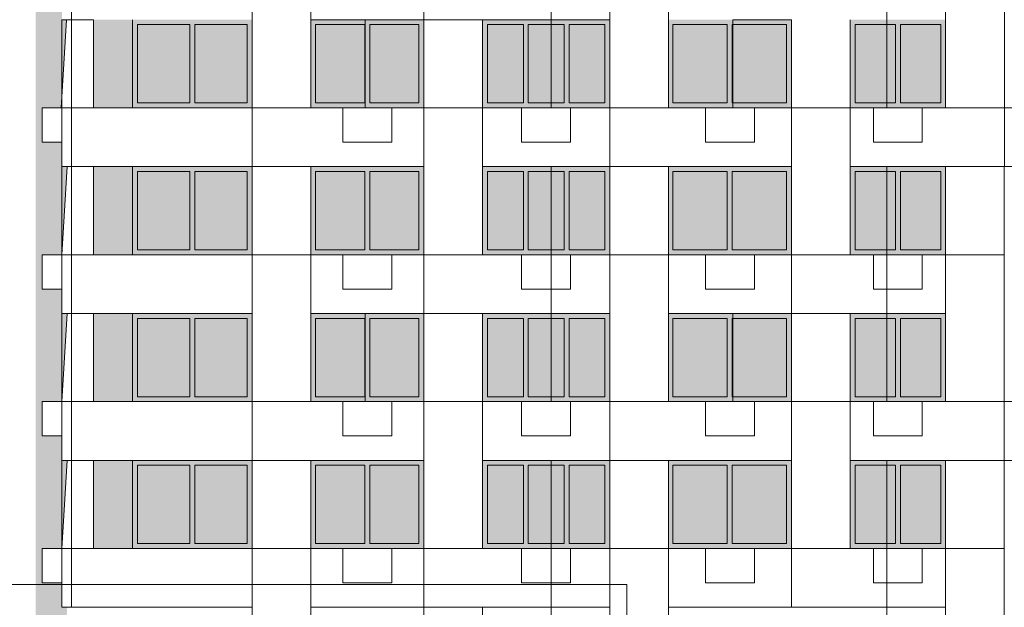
# Model space of a CAD drawing. Header units: millimetres. Extents: x 1036 to 193412, y -5275 to 5839817.
# Tile 89 of 104: x 144356 to 164472, y 5741808 to 5753808. Entities that reach past the tile are written whole.
import ezdxf

# ---------------------------------------------------------------- set-up
doc = ezdxf.new("R2010")
doc.units = ezdxf.units.MM
for name, color, linetype, lineweight, true_color in [('Линии', 7, 'Continuous', 9, 0x00a600), ('мелкий_dwg', 7, 'Continuous', 9, 0x767676), ('Фасады_Рабочий Лист _2__3_0_Ном__пера__161', 7, 'Continuous', 9, 0x656565)]:
    doc.layers.add(name, color=color, linetype=linetype, lineweight=lineweight, true_color=true_color)
for name, color, linetype, lineweight in [('Фасады_Рабочий Лист _2__3_0', 7, 'Continuous', 9), ('Фасады_Рабочий Лист _2__3_0_Ном__пера__1', 7, 'Continuous', 9), ('Фасады_Рабочий Лист _2__3_0_Ном__пера__120', 7, 'Continuous', 9)]:
    doc.layers.add(name, color=color, linetype=linetype, lineweight=lineweight)
picture_1 = doc.add_image_def('image11.png', size_in_pixel=(725, 814))
picture_2 = doc.add_image_def('image12.png', size_in_pixel=(725, 814))
picture_3 = doc.add_image_def('image13.png', size_in_pixel=(725, 814))
picture_4 = doc.add_image_def('image14.png', size_in_pixel=(725, 814))
picture_5 = doc.add_image_def('image37.png', size_in_pixel=(882, 833))
picture_6 = doc.add_image_def('image38.png', size_in_pixel=(882, 833))
picture_7 = doc.add_image_def('image82.png', size_in_pixel=(882, 833))
picture_8 = doc.add_image_def('image83.png', size_in_pixel=(882, 833))
picture_9 = doc.add_image_def('image84.png', size_in_pixel=(882, 833))
picture_10 = doc.add_image_def('image85.png', size_in_pixel=(882, 833))
picture_11 = doc.add_image_def('image88.png', size_in_pixel=(882, 833))
picture_12 = doc.add_image_def('image89.png', size_in_pixel=(882, 833))
picture_13 = doc.add_image_def('image90.png', size_in_pixel=(882, 833))
picture_14 = doc.add_image_def('image91.png', size_in_pixel=(882, 833))
picture_15 = doc.add_image_def('image132.png', size_in_pixel=(882, 833))
picture_16 = doc.add_image_def('image133.png', size_in_pixel=(882, 833))
picture_17 = doc.add_image_def('image137.png', size_in_pixel=(882, 833))
picture_18 = doc.add_image_def('image138.png', size_in_pixel=(882, 833))
picture_19 = doc.add_image_def('image146.png', size_in_pixel=(734, 827))
picture_20 = doc.add_image_def('image147.png', size_in_pixel=(725, 814))
picture_21 = doc.add_image_def('image170.png', size_in_pixel=(725, 814))
picture_22 = doc.add_image_def('image171.png', size_in_pixel=(725, 814))
picture_23 = doc.add_image_def('image172.png', size_in_pixel=(725, 814))
picture_24 = doc.add_image_def('image173.png', size_in_pixel=(725, 814))
picture_25 = doc.add_image_def('image174.png', size_in_pixel=(725, 814))
picture_26 = doc.add_image_def('image183.png', size_in_pixel=(734, 827))
picture_27 = doc.add_image_def('image184.png', size_in_pixel=(734, 827))
picture_28 = doc.add_image_def('image185.png', size_in_pixel=(734, 827))
picture_29 = doc.add_image_def('image186.png', size_in_pixel=(734, 827))
picture_30 = doc.add_image_def('image188.png', size_in_pixel=(734, 827))
picture_31 = doc.add_image_def('image189.png', size_in_pixel=(734, 827))
picture_32 = doc.add_image_def('image190.png', size_in_pixel=(734, 827))
picture_33 = doc.add_image_def('image201.png', size_in_pixel=(734, 827))
picture_34 = doc.add_image_def('image202.png', size_in_pixel=(734, 827))
picture_35 = doc.add_image_def('image259.png', size_in_pixel=(725, 814))
picture_36 = doc.add_image_def('image260.png', size_in_pixel=(725, 814))
picture_37 = doc.add_image_def('image261.png', size_in_pixel=(725, 814))
picture_38 = doc.add_image_def('image264.png', size_in_pixel=(725, 814))
picture_39 = doc.add_image_def('image265.png', size_in_pixel=(725, 814))
picture_40 = doc.add_image_def('image266.png', size_in_pixel=(725, 814))
picture_41 = doc.add_image_def('image267.png', size_in_pixel=(725, 814))
picture_42 = doc.add_image_def('image269.png', size_in_pixel=(734, 827))
picture_43 = doc.add_image_def('image374.png', size_in_pixel=(729, 823))
picture_44 = doc.add_image_def('image375.png', size_in_pixel=(729, 823))
picture_45 = doc.add_image_def('image381.png', size_in_pixel=(729, 823))
picture_46 = doc.add_image_def('image382.png', size_in_pixel=(729, 823))
picture_47 = doc.add_image_def('image383.png', size_in_pixel=(729, 823))
picture_48 = doc.add_image_def('image387.png', size_in_pixel=(729, 823))
picture_49 = doc.add_image_def('image445.png', size_in_pixel=(729, 823))
picture_50 = doc.add_image_def('image472.png', size_in_pixel=(729, 823))

# ---------------------------------------------------------------- blocks, each defined once
blk = doc.blocks.new('мелкий_dwg-21588910-Схема расположения расчетных фрагментов фасада корпуса 2')
at = {"layer": 'Фасады_Рабочий Лист _2__3_0', "true_color": 0xe2e2e2}
blk.add_hatch(color=254, dxfattribs=at).paths.add_polyline_path([(-6878039, 5731008), (-6877508, 5731008), (-6877399, 5732808), (-6877501, 5732808), (-6877501, 5733308), (-6877908, 5733308), (-6877908, 5734008), (-6877501, 5734008), (-6877399, 5735808), (-6877501, 5735809), (-6877501, 5736308), (-6877908, 5736308), (-6877908, 5737008), (-6877501, 5737008), (-6877393, 5738808), (-6877501, 5738809), (-6877501, 5739308), (-6877908, 5739308), (-6877908, 5740008), (-6877501, 5740008), (-6877393, 5741808), (-6877501, 5741809), (-6877501, 5742308), (-6877908, 5742308), (-6877908, 5743008), (-6877501, 5743008), (-6877393, 5744808), (-6877501, 5744809), (-6877501, 5745308), (-6877908, 5745308), (-6877908, 5746008), (-6877501, 5746008), (-6877393, 5747808), (-6877501, 5747808), (-6877501, 5748308), (-6877908, 5748308), (-6877908, 5749008), (-6877501, 5749008), (-6877393, 5750808), (-6877501, 5750808), (-6877501, 5751308), (-6877908, 5751308), (-6877908, 5752008), (-6877514, 5752008), (-6877405, 5753808), (-6877501, 5753808), (-6877501, 5754308), (-6877908, 5754308), (-6877908, 5755008), (-6877501, 5755008), (-6877393, 5756808), (-6877501, 5756808), (-6877501, 5757308), (-6877908, 5757308), (-6877908, 5758008), (-6877501, 5758008), (-6877393, 5759808), (-6877501, 5759808), (-6877501, 5760308), (-6877908, 5760308), (-6877908, 5761008), (-6877501, 5761008), (-6877393, 5762808), (-6877501, 5762808), (-6877501, 5763308), (-6877908, 5763308), (-6877908, 5764008), (-6877501, 5764008), (-6877391, 5765808), (-6877501, 5765808), (-6877501, 5766308), (-6877908, 5766308), (-6877908, 5767008), (-6877501, 5767008), (-6877393, 5768808), (-6877501, 5768808), (-6877501, 5769308), (-6877908, 5769308), (-6877908, 5770008), (-6877501, 5770008), (-6877393, 5771808), (-6877501, 5771808), (-6877501, 5772308), (-6877908, 5772308), (-6877908, 5773008), (-6877501, 5773008), (-6877393, 5774808), (-6877501, 5774808), (-6877501, 5775308), (-6877908, 5775308), (-6877908, 5776008), (-6877501, 5776008), (-6877320, 5777808), (-6877501, 5777808), (-6877501, 5778308), (-6877908, 5778308), (-6877908, 5779008), (-6877501, 5779008), (-6877393, 5780808), (-6877501, 5780808), (-6877501, 5781308), (-6877908, 5781308), (-6877908, 5782008), (-6877320, 5782008), (-6877501, 5783808), (-6877501, 5784308), (-6877908, 5784308), (-6877908, 5785008), (-6877501, 5785008), (-6877393, 5786808), (-6877501, 5786808), (-6877501, 5788008), (-6877320, 5788008), (-6877501, 5789808), (-6877501, 5791608), (-6878039, 5791608), (-6878039, 5731461)])
at = {"layer": 'Фасады_Рабочий Лист _2__3_0', "true_color": 0xf8f8f8}
for points in [[(-6876058, 5752008), (-6876058, 5753808), (-6876858, 5753808), (-6876858, 5752008)], [(-6874887, 5752108), (-6874887, 5753708), (-6875957, 5753708), (-6875957, 5752108)], [(-6873717, 5752108), (-6873717, 5753708), (-6874787, 5753708), (-6874787, 5752108)], [(-6871313, 5752108), (-6871313, 5753708), (-6872318, 5753708), (-6872318, 5752108)], [(-6870208, 5752108), (-6870208, 5753708), (-6871213, 5753708), (-6871213, 5752108)], [(-6868679, 5752108), (-6868074, 5752108), (-6868074, 5753708), (-6868808, 5753708), (-6868808, 5752108)], [(-6867241, 5752108), (-6867241, 5753708), (-6867974, 5753708), (-6867974, 5752108)], [(-6866408, 5752108), (-6866408, 5753708), (-6867141, 5753708), (-6867141, 5752108)], [(-6863907, 5752108), (-6863907, 5753708), (-6865017, 5753708), (-6865017, 5752108)], [(-6862697, 5752108), (-6862697, 5753708), (-6863807, 5753708), (-6863807, 5752108), (-6863757, 5752108)], [(-6860472, 5752108), (-6860472, 5753708), (-6861297, 5753708), (-6861297, 5752108)], [(-6859547, 5752108), (-6859547, 5753708), (-6860372, 5753708), (-6860372, 5752108)], [(-6876058, 5749008), (-6876058, 5750808), (-6876858, 5750808), (-6876858, 5749008)], [(-6874887, 5749108), (-6874887, 5750708), (-6875957, 5750708), (-6875957, 5749108)], [(-6873717, 5749108), (-6873717, 5750708), (-6874787, 5750708), (-6874787, 5749108)], [(-6871313, 5749108), (-6871313, 5750708), (-6872318, 5750708), (-6872318, 5749108)], [(-6870208, 5749108), (-6870208, 5750708), (-6871213, 5750708), (-6871213, 5749108)], [(-6868808, 5749108), (-6868074, 5749108), (-6868074, 5750708), (-6868808, 5750708)], [(-6867241, 5749108), (-6867241, 5750708), (-6867974, 5750708), (-6867974, 5749108)], [(-6866408, 5749108), (-6866408, 5750708), (-6867141, 5750708), (-6867141, 5749108)], [(-6865017, 5749108), (-6863907, 5749108), (-6863907, 5750708), (-6865017, 5750708)], [(-6863807, 5749108), (-6862697, 5749108), (-6862697, 5750708), (-6863807, 5750708)], [(-6861297, 5749108), (-6860472, 5749108), (-6860472, 5750708), (-6861297, 5750708)], [(-6859547, 5749108), (-6859547, 5750708), (-6860372, 5750708), (-6860372, 5749108)], [(-6876058, 5746008), (-6876058, 5747808), (-6876858, 5747808), (-6876858, 5746008)], [(-6874887, 5746108), (-6874887, 5747708), (-6875957, 5747708), (-6875957, 5746108)], [(-6873717, 5746108), (-6873717, 5747708), (-6874787, 5747708), (-6874787, 5746108)], [(-6871313, 5746108), (-6871313, 5747708), (-6872318, 5747708), (-6872318, 5746108)], [(-6870208, 5746108), (-6870208, 5747708), (-6871213, 5747708), (-6871213, 5746108)], [(-6868808, 5746108), (-6868074, 5746108), (-6868074, 5747708), (-6868808, 5747708)], [(-6867241, 5746108), (-6867241, 5747708), (-6867974, 5747708), (-6867974, 5746108)], [(-6866408, 5746108), (-6866408, 5747708), (-6867141, 5747708), (-6867141, 5746108)], [(-6863907, 5746108), (-6863907, 5747708), (-6865017, 5747708), (-6865017, 5746108)], [(-6863807, 5746108), (-6862697, 5746108), (-6862697, 5747708), (-6863807, 5747708)], [(-6860472, 5746108), (-6860472, 5747708), (-6861297, 5747708), (-6861297, 5746108)], [(-6859547, 5746108), (-6859547, 5747708), (-6860372, 5747708), (-6860372, 5746108)], [(-6876058, 5743008), (-6876058, 5744808), (-6876858, 5744808), (-6876858, 5743008)], [(-6874887, 5743108), (-6874887, 5744708), (-6875957, 5744708), (-6875957, 5743108)], [(-6873717, 5743108), (-6873717, 5744708), (-6874787, 5744708), (-6874787, 5743108)], [(-6871313, 5743108), (-6871313, 5744708), (-6872318, 5744708), (-6872318, 5743108)], [(-6870208, 5743108), (-6870208, 5744708), (-6871213, 5744708), (-6871213, 5743108)], [(-6868074, 5743108), (-6868074, 5744708), (-6868808, 5744708), (-6868808, 5743108), (-6868679, 5743108)], [(-6867241, 5743108), (-6867241, 5744708), (-6867974, 5744708), (-6867974, 5743108)], [(-6866408, 5743108), (-6866408, 5744708), (-6867141, 5744708), (-6867141, 5743108)], [(-6863907, 5743108), (-6863907, 5744708), (-6865017, 5744708), (-6865017, 5743108)], [(-6863807, 5743108), (-6862697, 5743108), (-6862697, 5744708), (-6863807, 5744708)], [(-6860472, 5743108), (-6860472, 5744708), (-6861297, 5744708), (-6861297, 5743108)], [(-6859547, 5743108), (-6859547, 5744708), (-6860372, 5744708), (-6860372, 5743108)]]:
    blk.add_hatch(color=7, dxfattribs=at).paths.add_polyline_path(points)
at = {"layer": 'Фасады_Рабочий Лист _2__3_0_Ном__пера__161', "true_color": 0xededed}
for points in [[(-6873618, 5753708), (-6873618, 5753808), (-6876057, 5753808), (-6876057, 5753708), (-6873717, 5753708)], [(-6876057, 5752108), (-6875957, 5752108), (-6875957, 5753708), (-6876057, 5753708), (-6876057, 5753123)], [(-6874887, 5752108), (-6874787, 5752108), (-6874787, 5753708), (-6874887, 5753708), (-6874887, 5753123)], [(-6873618, 5752108), (-6873618, 5753708), (-6873717, 5753708), (-6873717, 5752108)], [(-6870208, 5753708), (-6870108, 5753708), (-6870108, 5753808), (-6872418, 5753808), (-6872418, 5753708), (-6871213, 5753708)], [(-6872318, 5752108), (-6872318, 5753708), (-6872418, 5753708), (-6872418, 5752108)], [(-6871313, 5752108), (-6871213, 5752108), (-6871213, 5753708), (-6871313, 5753708), (-6871313, 5753123)], [(-6870108, 5752108), (-6870108, 5753708), (-6870208, 5753708), (-6870208, 5752108)], [(-6866408, 5753708), (-6866308, 5753708), (-6866308, 5753808), (-6868908, 5753808), (-6868908, 5753708), (-6867141, 5753708)], [(-6868808, 5752108), (-6868808, 5753708), (-6868908, 5753708), (-6868908, 5752108)], [(-6868074, 5752108), (-6867974, 5752108), (-6867974, 5753708), (-6868074, 5753708), (-6868074, 5753123)], [(-6867241, 5752108), (-6867141, 5752108), (-6867141, 5753708), (-6867241, 5753708), (-6867241, 5753123)], [(-6866408, 5752108), (-6866308, 5752108), (-6866308, 5753708), (-6866408, 5753708), (-6866408, 5753123)], [(-6863907, 5753708), (-6862597, 5753708), (-6862597, 5753808), (-6865108, 5753808), (-6865108, 5753708), (-6865017, 5753708)], [(-6865108, 5752108), (-6865017, 5752108), (-6865017, 5753708), (-6865108, 5753708), (-6865108, 5753123)], [(-6863907, 5752108), (-6863807, 5752108), (-6863807, 5753708), (-6863907, 5753708), (-6863907, 5753123)], [(-6862697, 5752108), (-6862597, 5752108), (-6862597, 5753708), (-6862697, 5753708), (-6862697, 5753123)], [(-6861397, 5753708), (-6859447, 5753708), (-6859447, 5753808), (-6861397, 5753808)], [(-6861297, 5752108), (-6861297, 5753708), (-6861397, 5753708), (-6861397, 5752108)], [(-6860472, 5752108), (-6860372, 5752108), (-6860372, 5753708), (-6860472, 5753708), (-6860472, 5753123)], [(-6859447, 5752108), (-6859447, 5753708), (-6859547, 5753708), (-6859547, 5752108)], [(-6873717, 5752008), (-6873618, 5752008), (-6873618, 5752108), (-6876057, 5752108), (-6876057, 5752008), (-6874787, 5752008)], [(-6871213, 5752008), (-6870108, 5752008), (-6870108, 5752108), (-6872418, 5752108), (-6872418, 5752008), (-6871313, 5752008)], [(-6868808, 5752008), (-6866308, 5752008), (-6866308, 5752108), (-6868908, 5752108), (-6868908, 5752008)], [(-6862597, 5752008), (-6862597, 5752108), (-6865108, 5752108), (-6865108, 5752008), (-6862697, 5752008)], [(-6861397, 5752008), (-6859447, 5752008), (-6859447, 5752108), (-6861397, 5752108)], [(-6873618, 5750708), (-6873618, 5750808), (-6876057, 5750808), (-6876057, 5750708), (-6873717, 5750708)], [(-6875957, 5749108), (-6875957, 5750708), (-6876057, 5750708), (-6876057, 5749108)], [(-6874787, 5749108), (-6874787, 5750708), (-6874887, 5750708), (-6874887, 5749108)], [(-6873618, 5749108), (-6873618, 5750708), (-6873717, 5750708), (-6873717, 5749108)], [(-6870208, 5750708), (-6870108, 5750708), (-6870108, 5750808), (-6872418, 5750808), (-6872418, 5750708), (-6871213, 5750708)], [(-6872318, 5749108), (-6872318, 5750708), (-6872418, 5750708), (-6872418, 5749108)], [(-6871313, 5749108), (-6871213, 5749108), (-6871213, 5750708), (-6871313, 5750708)], [(-6870108, 5749108), (-6870108, 5750708), (-6870208, 5750708), (-6870208, 5749108)], [(-6866408, 5750708), (-6866308, 5750708), (-6866308, 5750808), (-6868908, 5750808), (-6868908, 5750708), (-6867141, 5750708)], [(-6868808, 5749108), (-6868808, 5750708), (-6868908, 5750708), (-6868908, 5749108)], [(-6868074, 5749108), (-6867974, 5749108), (-6867974, 5750708), (-6868074, 5750708)], [(-6867241, 5749108), (-6867141, 5749108), (-6867141, 5750708), (-6867241, 5750708)], [(-6866408, 5749108), (-6866308, 5749108), (-6866308, 5750708), (-6866408, 5750708)], [(-6863907, 5750708), (-6862597, 5750708), (-6862597, 5750808), (-6865108, 5750808), (-6865108, 5750708), (-6865017, 5750708)], [(-6865017, 5749108), (-6865017, 5750708), (-6865108, 5750708), (-6865108, 5749108)], [(-6863907, 5749108), (-6863807, 5749108), (-6863807, 5750708), (-6863907, 5750708)], [(-6862697, 5749108), (-6862597, 5749108), (-6862597, 5750708), (-6862697, 5750708)], [(-6861397, 5750708), (-6859447, 5750708), (-6859447, 5750808), (-6861397, 5750808)], [(-6861297, 5749108), (-6861297, 5750708), (-6861397, 5750708), (-6861397, 5749108)], [(-6860372, 5749108), (-6860372, 5750708), (-6860472, 5750708), (-6860472, 5749108)], [(-6859447, 5749108), (-6859447, 5750708), (-6859547, 5750708), (-6859547, 5749108)], [(-6873717, 5749008), (-6873618, 5749008), (-6873618, 5749108), (-6876057, 5749108), (-6876057, 5749008), (-6874787, 5749008)], [(-6871213, 5749008), (-6870108, 5749008), (-6870108, 5749108), (-6872418, 5749108), (-6872418, 5749008), (-6871313, 5749008)], [(-6868808, 5749008), (-6866308, 5749008), (-6866308, 5749108), (-6868908, 5749108), (-6868908, 5749008)], [(-6862597, 5749008), (-6862597, 5749108), (-6865108, 5749108), (-6865108, 5749008), (-6862697, 5749008)], [(-6861397, 5749008), (-6859447, 5749008), (-6859447, 5749108), (-6861397, 5749108)], [(-6873618, 5747708), (-6873618, 5747808), (-6876057, 5747808), (-6876057, 5747708), (-6873717, 5747708)], [(-6875957, 5746108), (-6875957, 5747708), (-6876057, 5747708), (-6876057, 5746108)], [(-6874887, 5746108), (-6874787, 5746108), (-6874787, 5747708), (-6874887, 5747708)], [(-6873618, 5746108), (-6873618, 5747708), (-6873717, 5747708), (-6873717, 5746108)], [(-6870208, 5747708), (-6870108, 5747708), (-6870108, 5747808), (-6872418, 5747808), (-6872418, 5747708), (-6871213, 5747708)], [(-6872318, 5746108), (-6872318, 5747708), (-6872418, 5747708), (-6872418, 5746108)], [(-6871313, 5746108), (-6871213, 5746108), (-6871213, 5747708), (-6871313, 5747708)], [(-6870108, 5746108), (-6870108, 5747708), (-6870208, 5747708), (-6870208, 5746108)], [(-6866408, 5747708), (-6866308, 5747708), (-6866308, 5747808), (-6868908, 5747808), (-6868908, 5747708), (-6867141, 5747708)], [(-6868808, 5746108), (-6868808, 5747708), (-6868908, 5747708), (-6868908, 5746108)], [(-6868074, 5746108), (-6867974, 5746108), (-6867974, 5747708), (-6868074, 5747708)], [(-6867241, 5746108), (-6867141, 5746108), (-6867141, 5747708), (-6867241, 5747708)], [(-6866408, 5746108), (-6866308, 5746108), (-6866308, 5747708), (-6866408, 5747708)], [(-6863907, 5747708), (-6862597, 5747708), (-6862597, 5747808), (-6865108, 5747808), (-6865108, 5747708), (-6865017, 5747708)], [(-6865017, 5746108), (-6865017, 5747708), (-6865108, 5747708), (-6865108, 5746108)], [(-6863907, 5746108), (-6863807, 5746108), (-6863807, 5747708), (-6863907, 5747708)], [(-6862697, 5746108), (-6862597, 5746108), (-6862597, 5747708), (-6862697, 5747708)], [(-6861397, 5747708), (-6859447, 5747708), (-6859447, 5747808), (-6861397, 5747808)], [(-6861297, 5746108), (-6861297, 5747708), (-6861397, 5747708), (-6861397, 5746108)], [(-6860472, 5746108), (-6860372, 5746108), (-6860372, 5747708), (-6860472, 5747708)], [(-6859447, 5746108), (-6859447, 5747708), (-6859547, 5747708), (-6859547, 5746108)], [(-6873717, 5746008), (-6873618, 5746008), (-6873618, 5746108), (-6876057, 5746108), (-6876057, 5746008), (-6874787, 5746008)], [(-6870208, 5746008), (-6870108, 5746008), (-6870108, 5746108), (-6872418, 5746108), (-6872418, 5746008), (-6871213, 5746008)], [(-6868808, 5746008), (-6866308, 5746008), (-6866308, 5746108), (-6868908, 5746108), (-6868908, 5746008)], [(-6862597, 5746008), (-6862597, 5746108), (-6865108, 5746108), (-6865108, 5746008), (-6862697, 5746008)], [(-6861397, 5746008), (-6859447, 5746008), (-6859447, 5746108), (-6861397, 5746108)], [(-6873618, 5744708), (-6873618, 5744808), (-6876057, 5744808), (-6876057, 5744708), (-6873717, 5744708)], [(-6875957, 5743108), (-6875957, 5744708), (-6876057, 5744708), (-6876057, 5743108)], [(-6874887, 5743108), (-6874787, 5743108), (-6874787, 5744708), (-6874887, 5744708)], [(-6873618, 5743108), (-6873618, 5744708), (-6873717, 5744708), (-6873717, 5743108)], [(-6870208, 5744708), (-6870108, 5744708), (-6870108, 5744808), (-6872418, 5744808), (-6872418, 5744708), (-6871213, 5744708)], [(-6872318, 5743108), (-6872318, 5744708), (-6872418, 5744708), (-6872418, 5743108)], [(-6871313, 5743108), (-6871213, 5743108), (-6871213, 5744708), (-6871313, 5744708)], [(-6870108, 5743108), (-6870108, 5744708), (-6870208, 5744708), (-6870208, 5743108)], [(-6866408, 5744708), (-6866308, 5744708), (-6866308, 5744808), (-6868908, 5744808), (-6868908, 5744708), (-6867141, 5744708)], [(-6868808, 5743108), (-6868808, 5744708), (-6868908, 5744708), (-6868908, 5743108)], [(-6868074, 5743108), (-6867974, 5743108), (-6867974, 5744708), (-6868074, 5744708)], [(-6867241, 5743108), (-6867141, 5743108), (-6867141, 5744708), (-6867241, 5744708)], [(-6866408, 5743108), (-6866308, 5743108), (-6866308, 5744708), (-6866408, 5744708)], [(-6863907, 5744708), (-6862597, 5744708), (-6862597, 5744808), (-6865108, 5744808), (-6865108, 5744708), (-6865017, 5744708)], [(-6865017, 5743108), (-6865017, 5744708), (-6865108, 5744708), (-6865108, 5743108)], [(-6863907, 5743108), (-6863807, 5743108), (-6863807, 5744708), (-6863907, 5744708)], [(-6862697, 5743108), (-6862597, 5743108), (-6862597, 5744708), (-6862697, 5744708)], [(-6861397, 5744708), (-6859447, 5744708), (-6859447, 5744808), (-6861397, 5744808)], [(-6861297, 5743108), (-6861297, 5744708), (-6861397, 5744708), (-6861397, 5743108)], [(-6860472, 5743108), (-6860372, 5743108), (-6860372, 5744708), (-6860472, 5744708)], [(-6859447, 5743108), (-6859447, 5744708), (-6859547, 5744708), (-6859547, 5743108)], [(-6873717, 5743008), (-6873618, 5743008), (-6873618, 5743108), (-6876057, 5743108), (-6876057, 5743008), (-6874787, 5743008)], [(-6871213, 5743008), (-6870108, 5743008), (-6870108, 5743108), (-6872418, 5743108), (-6872418, 5743008), (-6871313, 5743008)], [(-6868808, 5743008), (-6866308, 5743008), (-6866308, 5743108), (-6868908, 5743108), (-6868908, 5743008)], [(-6862597, 5743008), (-6862597, 5743108), (-6865108, 5743108), (-6865108, 5743008), (-6862697, 5743008)], [(-6861397, 5743008), (-6859447, 5743008), (-6859447, 5743108), (-6861397, 5743108)]]:
    blk.add_hatch(color=7, dxfattribs=at).paths.add_polyline_path(points)
at = {"layer": 'Фасады_Рабочий Лист _2__3_0_Ном__пера__1', "color": 253, "true_color": 0xaaaaaa}
for p, q in [((-6877405, 5753808), (-6877514, 5752008)), ((-6876058, 5753808), (-6876058, 5752008)), ((-6868908, 5753808), (-6868908, 5749008)), ((-6861397, 5753808), (-6861397, 5753808)), ((-6859447, 5753808), (-6859447, 5752008)), ((-6870108, 5752008), (-6868908, 5752008)), ((-6862598, 5752008), (-6861398, 5752008)), ((-6877393, 5750808), (-6877502, 5749008)), ((-6876058, 5750808), (-6876058, 5749008)), ((-6861397, 5750808), (-6861397, 5750808)), ((-6859447, 5750808), (-6859447, 5749008)), ((-6873618, 5749008), (-6872418, 5749008)), ((-6866308, 5749008), (-6865108, 5749008)), ((-6862597, 5749008), (-6862597, 5747808)), ((-6859448, 5749008), (-6858248, 5749008)), ((-6877393, 5747808), (-6877501, 5746009)), ((-6876858, 5747808), (-6876858, 5746008)), ((-6876058, 5747808), (-6876058, 5746008)), ((-6861397, 5747808), (-6861397, 5747808)), ((-6859447, 5747808), (-6859447, 5746008)), ((-6870108, 5746008), (-6868908, 5746008)), ((-6862598, 5746008), (-6861398, 5746008)), ((-6877393, 5744808), (-6877502, 5743009)), ((-6876058, 5744808), (-6876058, 5743008)), ((-6866308, 5743008), (-6866308, 5744808)), ((-6861397, 5744808), (-6861397, 5744808)), ((-6859447, 5744808), (-6859447, 5743008)), ((-6877308, 5741809), (-6877308, 5743008)), ((-6877308, 5743008), (-6877308, 5741809)), ((-6873618, 5743008), (-6872418, 5743008)), ((-6862597, 5743008), (-6862597, 5741808)), ((-6859448, 5743008), (-6858248, 5743008))]:
    blk.add_line(p, q, dxfattribs=at)
at = {"layer": 'Фасады_Рабочий Лист _2__3_0_Ном__пера__1', "color": 253, "true_color": 0xaaaaaa, "flags": 128}
for points in [[(-6873618, 5756808), (-6873618, 5752008), (-6872418, 5752008), (-6872418, 5756808), (-6877308, 5756808)], [(-6855437, 5756808), (-6855437, 5755008), (-6855437, 5753808), (-6855437, 5752008), (-6855437, 5750808), (-6861398, 5750808), (-6861398, 5752008), (-6855437, 5752008)], [(-6858247, 5752008), (-6859447, 5752008), (-6859447, 5756808), (-6858247, 5756808), (-6858247, 5750808)], [(-6876858, 5753808), (-6876858, 5752008), (-6877308, 5752008), (-6877308, 5755008)], [(-6870108, 5755008), (-6866308, 5755008), (-6866308, 5753808), (-6872418, 5753808), (-6872418, 5755008), (-6870108, 5755008), (-6870108, 5753808), (-6870108, 5749008), (-6866308, 5749008), (-6866308, 5747808), (-6872418, 5747808), (-6872418, 5749008), (-6870108, 5749008), (-6870108, 5747808), (-6868908, 5747808), (-6868908, 5743008), (-6870108, 5743008), (-6870108, 5747808)], [(-6861398, 5753808), (-6861398, 5749008), (-6862598, 5749008), (-6862598, 5753808)], [(-6877501, 5751308), (-6877908, 5751308), (-6877908, 5752008), (-6877501, 5752008)], [(-6877308, 5750808), (-6876858, 5750808), (-6876858, 5749008), (-6877308, 5749008), (-6877308, 5750808), (-6877308, 5752008)], [(-6871763, 5752008), (-6871763, 5751308), (-6870763, 5751308), (-6870763, 5752008), (-6871763, 5752008)], [(-6866308, 5750808), (-6868908, 5750808), (-6868908, 5752008), (-6866308, 5752008), (-6862597, 5752008), (-6862597, 5750808), (-6866308, 5750808), (-6866308, 5752008)], [(-6868113, 5752008), (-6868113, 5751308), (-6867113, 5751308), (-6867113, 5752008), (-6868113, 5752008)], [(-6864353, 5752008), (-6864353, 5751308), (-6863353, 5751308), (-6863353, 5752008), (-6864353, 5752008)], [(-6860923, 5752008), (-6860923, 5751308), (-6859923, 5751308), (-6859923, 5752008), (-6860923, 5752008)], [(-6858248, 5746008), (-6859448, 5746008), (-6859448, 5750808), (-6858248, 5750808), (-6858248, 5744809)], [(-6877501, 5748308), (-6877908, 5748308), (-6877908, 5749008), (-6877501, 5749008)], [(-6876858, 5744809), (-6876858, 5743009), (-6877308, 5743009), (-6877308, 5749008)], [(-6871763, 5749008), (-6871763, 5748308), (-6870763, 5748308), (-6870763, 5749008), (-6871763, 5749008)], [(-6868113, 5749008), (-6868113, 5748308), (-6867113, 5748308), (-6867113, 5749008), (-6868113, 5749008)], [(-6864353, 5749008), (-6864353, 5748308), (-6863353, 5748308), (-6863353, 5749008), (-6864353, 5749008)], [(-6860923, 5749008), (-6860923, 5748308), (-6859923, 5748308), (-6859923, 5749008), (-6860923, 5749008)], [(-6861398, 5747808), (-6861398, 5743008), (-6862598, 5743008), (-6862598, 5747808)], [(-6877501, 5745308), (-6877908, 5745308), (-6877908, 5746008), (-6877501, 5746008)], [(-6871763, 5746008), (-6871763, 5745308), (-6870763, 5745308), (-6870763, 5746008), (-6871763, 5746008)], [(-6865108, 5743008), (-6866308, 5743008), (-6866308, 5740008), (-6865108, 5740008), (-6865108, 5744808), (-6868908, 5744808), (-6868908, 5746008), (-6866308, 5746008), (-6866308, 5744808)], [(-6868113, 5746008), (-6868113, 5745308), (-6867113, 5745308), (-6867113, 5746008), (-6868113, 5746008)], [(-6866308, 5746008), (-6862597, 5746008), (-6862597, 5744808), (-6866308, 5744808)], [(-6864353, 5746008), (-6864353, 5745308), (-6863353, 5745308), (-6863353, 5746008), (-6864353, 5746008)], [(-6860923, 5746008), (-6860923, 5745308), (-6859923, 5745308), (-6859923, 5746008), (-6860923, 5746008)], [(-6858248, 5740008), (-6859448, 5740008), (-6859448, 5744808), (-6858248, 5744808), (-6858248, 5738808)], [(-6870108, 5741808), (-6870108, 5737008), (-6868908, 5737008), (-6868908, 5741808), (-6870108, 5741808), (-6870108, 5743008), (-6866308, 5743008), (-6866308, 5741808), (-6872418, 5741808), (-6872418, 5743008), (-6870108, 5743008)], [(-6871763, 5743008), (-6871763, 5742308), (-6870763, 5742308), (-6870763, 5743008), (-6871763, 5743008)], [(-6868113, 5743008), (-6868113, 5742308), (-6867113, 5742308), (-6867113, 5743008), (-6868113, 5743008)], [(-6864353, 5743008), (-6864353, 5742308), (-6863353, 5742308), (-6863353, 5743008), (-6864353, 5743008)], [(-6860923, 5743008), (-6860923, 5742308), (-6859923, 5742308), (-6859923, 5743008), (-6860923, 5743008)], [(-6877501, 5742308), (-6877908, 5742308), (-6877908, 5743008), (-6877501, 5743008)]]:
    blk.add_lwpolyline(points, dxfattribs=at)
for points in [[(-6866308, 5756808), (-6865108, 5756808), (-6865108, 5752008), (-6866308, 5752008)], [(-6873618, 5752008), (-6873618, 5750808), (-6877501, 5750808), (-6877501, 5752008)], [(-6873618, 5752008), (-6870108, 5752008), (-6870108, 5750808), (-6873618, 5750808)], [(-6873618, 5750808), (-6872418, 5750808), (-6872418, 5746008), (-6873618, 5746008)], [(-6866308, 5750808), (-6865108, 5750808), (-6865108, 5746008), (-6866308, 5746008)], [(-6873618, 5749008), (-6873618, 5747808), (-6877501, 5747808), (-6877501, 5749008)], [(-6859447, 5749008), (-6859447, 5747808), (-6865108, 5747808), (-6865108, 5749008)], [(-6873618, 5746008), (-6873618, 5744809), (-6877501, 5744809), (-6877501, 5746008)], [(-6873618, 5746008), (-6870108, 5746008), (-6870108, 5744808), (-6873618, 5744808)], [(-6855437, 5746009), (-6855437, 5744809), (-6861398, 5744809), (-6861398, 5746009)], [(-6872418, 5740008), (-6877501, 5740008), (-6877501, 5738809), (-6873618, 5738809), (-6873618, 5740008), (-6870108, 5740008), (-6870108, 5738808), (-6873618, 5738808), (-6873618, 5740008), (-6873618, 5744808), (-6872418, 5744808)], [(-6873618, 5741809), (-6877501, 5741809), (-6877501, 5743008), (-6873618, 5743008)], [(-6859447, 5743008), (-6859447, 5741808), (-6865108, 5741808), (-6865108, 5743008)]]:
    blk.add_lwpolyline(points, close=True, dxfattribs=at)
at = {"layer": 'Фасады_Рабочий Лист _2__3_0_Ном__пера__120', "color": 253, "true_color": 0xaaaaaa, "flags": 128}
for points in [[(-6874887, 5752108), (-6874887, 5753708), (-6875957, 5753708), (-6875957, 5752108), (-6874887, 5752108)], [(-6873717, 5752108), (-6873717, 5753708), (-6874787, 5753708), (-6874787, 5752108), (-6873717, 5752108)], [(-6871313, 5752108), (-6871313, 5753708), (-6872318, 5753708), (-6872318, 5752108), (-6871313, 5752108)], [(-6870208, 5752108), (-6870208, 5753708), (-6871213, 5753708), (-6871213, 5752108), (-6870208, 5752108)], [(-6868074, 5752108), (-6868074, 5753708), (-6868808, 5753708), (-6868808, 5752108), (-6868074, 5752108)], [(-6867241, 5752108), (-6867241, 5753708), (-6867974, 5753708), (-6867974, 5752108), (-6867241, 5752108)], [(-6866408, 5752108), (-6866408, 5753708), (-6867141, 5753708), (-6867141, 5752108), (-6866408, 5752108)], [(-6863907, 5752108), (-6863907, 5753708), (-6865017, 5753708), (-6865017, 5752108), (-6863907, 5752108)], [(-6862697, 5752108), (-6862697, 5753708), (-6863807, 5753708), (-6863807, 5752108), (-6862697, 5752108)], [(-6860472, 5752108), (-6860472, 5753708), (-6861297, 5753708), (-6861297, 5752108), (-6860472, 5752108)], [(-6859547, 5752108), (-6859547, 5753708), (-6860372, 5753708), (-6860372, 5752108), (-6859547, 5752108)], [(-6874887, 5749108), (-6874887, 5750708), (-6875957, 5750708), (-6875957, 5749108), (-6874887, 5749108)], [(-6873717, 5749108), (-6873717, 5750708), (-6874787, 5750708), (-6874787, 5749108), (-6873717, 5749108)], [(-6871313, 5749108), (-6871313, 5750708), (-6872318, 5750708), (-6872318, 5749108), (-6871313, 5749108)], [(-6870208, 5749108), (-6870208, 5750708), (-6871213, 5750708), (-6871213, 5749108), (-6870208, 5749108)], [(-6868074, 5749108), (-6868074, 5750708), (-6868808, 5750708), (-6868808, 5749108), (-6868074, 5749108)], [(-6867241, 5749108), (-6867241, 5750708), (-6867974, 5750708), (-6867974, 5749108), (-6867241, 5749108)], [(-6866408, 5749108), (-6866408, 5750708), (-6867141, 5750708), (-6867141, 5749108), (-6866408, 5749108)], [(-6863907, 5749108), (-6863907, 5750708), (-6865017, 5750708), (-6865017, 5749108), (-6863907, 5749108)], [(-6862697, 5749108), (-6862697, 5750708), (-6863807, 5750708), (-6863807, 5749108), (-6862697, 5749108)], [(-6860472, 5749108), (-6860472, 5750708), (-6861297, 5750708), (-6861297, 5749108), (-6860472, 5749108)], [(-6859547, 5749108), (-6859547, 5750708), (-6860372, 5750708), (-6860372, 5749108), (-6859547, 5749108)], [(-6874887, 5746108), (-6874887, 5747708), (-6875957, 5747708), (-6875957, 5746108), (-6874887, 5746108)], [(-6873717, 5746108), (-6873717, 5747708), (-6874787, 5747708), (-6874787, 5746108), (-6873717, 5746108)], [(-6871313, 5746108), (-6871313, 5747708), (-6872318, 5747708), (-6872318, 5746108), (-6871313, 5746108)], [(-6870208, 5746108), (-6870208, 5747708), (-6871213, 5747708), (-6871213, 5746108), (-6870208, 5746108)], [(-6868074, 5746108), (-6868074, 5747708), (-6868808, 5747708), (-6868808, 5746108), (-6868074, 5746108)], [(-6867241, 5746108), (-6867241, 5747708), (-6867974, 5747708), (-6867974, 5746108), (-6867241, 5746108)], [(-6866408, 5746108), (-6866408, 5747708), (-6867141, 5747708), (-6867141, 5746108), (-6866408, 5746108)], [(-6863907, 5746108), (-6863907, 5747708), (-6865017, 5747708), (-6865017, 5746108), (-6863907, 5746108)], [(-6862697, 5746108), (-6862697, 5747708), (-6863807, 5747708), (-6863807, 5746108), (-6862697, 5746108)], [(-6860472, 5746108), (-6860472, 5747708), (-6861297, 5747708), (-6861297, 5746108), (-6860472, 5746108)], [(-6859547, 5746108), (-6859547, 5747708), (-6860372, 5747708), (-6860372, 5746108), (-6859547, 5746108)], [(-6874887, 5743108), (-6874887, 5744708), (-6875957, 5744708), (-6875957, 5743108), (-6874887, 5743108)], [(-6873717, 5743108), (-6873717, 5744708), (-6874787, 5744708), (-6874787, 5743108), (-6873717, 5743108)], [(-6871313, 5743108), (-6871313, 5744708), (-6872318, 5744708), (-6872318, 5743108), (-6871313, 5743108)], [(-6870208, 5743108), (-6870208, 5744708), (-6871213, 5744708), (-6871213, 5743108), (-6870208, 5743108)], [(-6868074, 5743108), (-6868074, 5744708), (-6868808, 5744708), (-6868808, 5743108), (-6868074, 5743108)], [(-6867241, 5743108), (-6867241, 5744708), (-6867974, 5744708), (-6867974, 5743108), (-6867241, 5743108)], [(-6866408, 5743108), (-6866408, 5744708), (-6867141, 5744708), (-6867141, 5743108), (-6866408, 5743108)], [(-6863907, 5743108), (-6863907, 5744708), (-6865017, 5744708), (-6865017, 5743108), (-6863907, 5743108)], [(-6862697, 5743108), (-6862697, 5744708), (-6863807, 5744708), (-6863807, 5743108), (-6862697, 5743108)], [(-6860472, 5743108), (-6860472, 5744708), (-6861297, 5744708), (-6861297, 5743108), (-6860472, 5743108)], [(-6859547, 5743108), (-6859547, 5744708), (-6860372, 5744708), (-6860372, 5743108), (-6859547, 5743108)]]:
    blk.add_lwpolyline(points, dxfattribs=at)
at = {"layer": 'Фасады_Рабочий Лист _2__3_0_Ном__пера__1', "color": 253, "true_color": 0xaaaaaa}
image = blk.add_image(picture_21, insert=(-6872418, 5755008), size_in_units=(1200, 3000), rotation=-180, dxfattribs=at)
image.dxf.flags = 7
image = blk.add_image(picture_18, insert=(-6866307, 5755008), size_in_units=(1200, 3000), rotation=-180, dxfattribs=at)
image.dxf.flags = 7
image = blk.add_image(picture_17, insert=(-6859447, 5755008), size_in_units=(1200, 3000), rotation=-180, dxfattribs=at)
image.dxf.flags = 7
image = blk.add_image(picture_4, insert=(-6877308, 5753808), size_in_units=(193, 1801), rotation=-180, dxfattribs=at)
image.dxf.flags = 7
image = blk.add_image(picture_38, insert=(-6876858, 5753808), size_in_units=(450, 1800), rotation=-180, dxfattribs=at)
image.dxf.flags = 7
image = blk.add_image(picture_5, insert=(-6870108, 5753808), size_in_units=(1200, 1800), rotation=-180, dxfattribs=at)
image.dxf.flags = 7
image = blk.add_image(picture_15, insert=(-6862597, 5753808), size_in_units=(1200, 1800), rotation=-180, dxfattribs=at)
image.dxf.flags = 7
image = blk.add_image(picture_30, insert=(-6873618, 5752008), size_in_units=(3883, 1200), rotation=-180, dxfattribs=at)
image.dxf.flags = 7
image = blk.add_image(picture_29, insert=(-6870108, 5752008), size_in_units=(3510, 1200), rotation=-180, dxfattribs=at)
image.dxf.flags = 7
image = blk.add_image(picture_22, insert=(-6868908, 5752008), size_in_units=(1200, 3000), rotation=-180, dxfattribs=at)
image.dxf.flags = 7
image = blk.add_image(picture_27, insert=(-6866308, 5752008), size_in_units=(2600, 1200), rotation=-180, dxfattribs=at)
image.dxf.flags = 7
image = blk.add_image(picture_44, insert=(-6866308, 5750808), size_in_units=(3710, 1200), rotation=0, dxfattribs=at)
image.dxf.flags = 7
image = blk.add_image(picture_23, insert=(-6861398, 5752008), size_in_units=(1200, 3000), rotation=-180, dxfattribs=at)
image.dxf.flags = 7
image = blk.add_image(picture_28, insert=(-6858247, 5752008), size_in_units=(3151, 1200), rotation=-180, dxfattribs=at)
image.dxf.flags = 7
image = blk.add_image(picture_3, insert=(-6877308, 5750808), size_in_units=(193, 1801), rotation=-180, dxfattribs=at)
image.dxf.flags = 7
image = blk.add_image(picture_39, insert=(-6876858, 5750808), size_in_units=(450, 1800), rotation=-180, dxfattribs=at)
image.dxf.flags = 7
image = blk.add_image(picture_35, insert=(-6872418, 5750808), size_in_units=(1200, 1800), rotation=-180, dxfattribs=at)
image.dxf.flags = 7
image = blk.add_image(picture_7, insert=(-6866308, 5750808), size_in_units=(1200, 1800), rotation=-180, dxfattribs=at)
image.dxf.flags = 7
image = blk.add_image(picture_9, insert=(-6859447, 5750808), size_in_units=(1200, 1800), rotation=-180, dxfattribs=at)
image.dxf.flags = 7
image = blk.add_image(picture_31, insert=(-6873618, 5749008), size_in_units=(3883, 1200), rotation=-180, dxfattribs=at)
image.dxf.flags = 7
image = blk.add_image(picture_24, insert=(-6872418, 5749008), size_in_units=(1200, 3000), rotation=-180, dxfattribs=at)
image.dxf.flags = 7
image = blk.add_image(picture_49, insert=(-6872418, 5747808), size_in_units=(2310, 1200), rotation=0, dxfattribs=at)
image.dxf.flags = 7
image = blk.add_image(picture_26, insert=(-6866308, 5749008), size_in_units=(3800, 1200), rotation=-180, dxfattribs=at)
image.dxf.flags = 7
image = blk.add_image(picture_8, insert=(-6866308, 5749008), size_in_units=(1200, 3000), rotation=-180, dxfattribs=at)
image.dxf.flags = 7
image = blk.add_image(picture_43, insert=(-6865108, 5747808), size_in_units=(5660, 1200), rotation=0, dxfattribs=at)
image.dxf.flags = 7
image = blk.add_image(picture_10, insert=(-6859447, 5749008), size_in_units=(1200, 3000), rotation=-180, dxfattribs=at)
image.dxf.flags = 7
image = blk.add_image(picture_2, insert=(-6877308, 5747809), size_in_units=(193, 1801), rotation=-180, dxfattribs=at)
image.dxf.flags = 7
image = blk.add_image(picture_40, insert=(-6876858, 5747808), size_in_units=(450, 1800), rotation=-180, dxfattribs=at)
image.dxf.flags = 7
image = blk.add_image(picture_6, insert=(-6870108, 5747808), size_in_units=(1200, 1800), rotation=-180, dxfattribs=at)
image.dxf.flags = 7
image = blk.add_image(picture_16, insert=(-6862597, 5747808), size_in_units=(1200, 1800), rotation=-180, dxfattribs=at)
image.dxf.flags = 7
image = blk.add_image(picture_42, insert=(-6877308, 5746008), size_in_units=(193, 1200), rotation=-180, dxfattribs=at)
image.dxf.flags = 7
image = blk.add_image(picture_32, insert=(-6873618, 5746008), size_in_units=(3690, 1200), rotation=-180, dxfattribs=at)
image.dxf.flags = 7
image = blk.add_image(picture_33, insert=(-6870108, 5746008), size_in_units=(3510, 1200), rotation=-180, dxfattribs=at)
image.dxf.flags = 7
image = blk.add_image(picture_25, insert=(-6868908, 5746008), size_in_units=(1200, 3000), rotation=-180, dxfattribs=at)
image.dxf.flags = 7
image = blk.add_image(picture_45, insert=(-6868908, 5744808), size_in_units=(2600, 1200), rotation=0, dxfattribs=at)
image.dxf.flags = 7
image = blk.add_image(picture_19, insert=(-6862597, 5746008), size_in_units=(3710, 1200), rotation=-180, dxfattribs=at)
image.dxf.flags = 7
image = blk.add_image(picture_20, insert=(-6861398, 5746008), size_in_units=(1200, 3000), rotation=-180, dxfattribs=at)
image.dxf.flags = 7
image = blk.add_image(picture_48, insert=(-6861398, 5744808), size_in_units=(3150, 1200), rotation=0, dxfattribs=at)
image.dxf.flags = 7
image = blk.add_image(picture_1, insert=(-6877308, 5744809), size_in_units=(193, 1801), rotation=-180, dxfattribs=at)
image.dxf.flags = 7
image = blk.add_image(picture_41, insert=(-6876858, 5744809), size_in_units=(450, 1800), rotation=-180, dxfattribs=at)
image.dxf.flags = 7
image = blk.add_image(picture_36, insert=(-6872418, 5744808), size_in_units=(1200, 1800), rotation=-180, dxfattribs=at)
image.dxf.flags = 7
image = blk.add_image(picture_13, insert=(-6866308, 5744808), size_in_units=(1200, 1800), rotation=-180, dxfattribs=at)
image.dxf.flags = 7
image = blk.add_image(picture_11, insert=(-6859447, 5744808), size_in_units=(1200, 1800), rotation=-180, dxfattribs=at)
image.dxf.flags = 7
image = blk.add_image(picture_50, insert=(-6877501, 5741809), size_in_units=(3883, 1199), rotation=0, dxfattribs=at)
image.dxf.flags = 7
image = blk.add_image(picture_37, insert=(-6872418, 5743008), size_in_units=(1200, 3000), rotation=-180, dxfattribs=at)
image.dxf.flags = 7
image = blk.add_image(picture_34, insert=(-6870108, 5743008), size_in_units=(2310, 1200), rotation=-180, dxfattribs=at)
image.dxf.flags = 7
image = blk.add_image(picture_46, insert=(-6870108, 5741808), size_in_units=(3800, 1200), rotation=0, dxfattribs=at)
image.dxf.flags = 7
image = blk.add_image(picture_14, insert=(-6866308, 5743008), size_in_units=(1200, 3000), rotation=-180, dxfattribs=at)
image.dxf.flags = 7
image = blk.add_image(picture_47, insert=(-6865108, 5741809), size_in_units=(5660, 1200), rotation=0, dxfattribs=at)
image.dxf.flags = 7
image = blk.add_image(picture_12, insert=(-6859447, 5743008), size_in_units=(1200, 3000), rotation=-180, dxfattribs=at)
image.dxf.flags = 7

msp = doc.modelspace()

# ---------------------------------------------------------------- linework, layer by layer
at = {"layer": 'Линии', "color": 7}
for p, q in [((143660, 5742276), (156760, 5742276)), ((156760, 5742276), (156760, 5729476))]:
    msp.add_line(p, q, dxfattribs=at)

# ---------------------------------------------------------------- block references
at = {"layer": 'мелкий_dwg', "color": 253, "true_color": 0xaaaaaa}
msp.add_blockref('мелкий_dwg-21588910-Схема расположения расчетных фрагментов фасада корпуса 2', (7022720, 0), dxfattribs=at)

doc.saveas('drawing.dxf')
